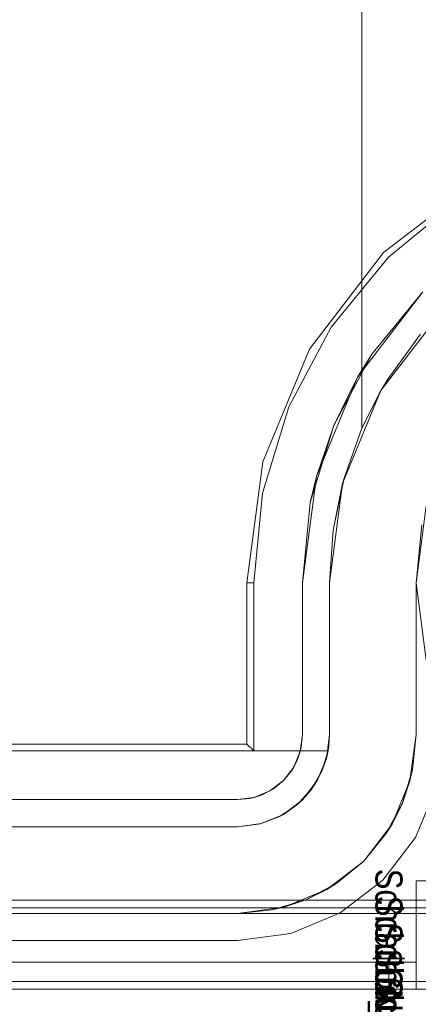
# Model space of a CAD drawing. Extents: x -420 to 300, y 62 to 1112.
# Tile 169 of 227: x -59.147 to -59, y 386.58 to 386.943. Entities that reach past the tile are written whole.
import ezdxf

# ---------------------------------------------------------------- set-up
doc = ezdxf.new("R2010")
doc.units = 0
doc.layers.get('0').update_dxf_attribs({"lineweight": 13})
doc.layers.add('AM_6', color=2, linetype='Continuous', lineweight=35, true_color=0xffff00)
doc.styles.get("Standard").update_dxf_attribs({"font": 'ARIALN.TTF'})

# ---------------------------------------------------------------- blocks, each defined once
blk = doc.blocks.new('Blockreferenz-A06CPV5FL0', base_point=(-61.34085, 386.58521))
at = {"color": 251, "linetype": 'ByBlock', "lineweight": -2, "ltscale": 0.13, "true_color": 0x636363}
for p, q in [((-58.97712, 386.88462), (-59.01285, 386.8572)), ((-58.9853, 386.87656), (-59.01106, 386.85541)), ((-59.01285, 386.8572), (-59.04027, 386.82147)), ((-59.01106, 386.85541), (-59.03221, 386.82965)), ((-59.02249, 386.81121), (-58.99834, 386.84269)), ((-58.99834, 386.84269), (-59.01724, 386.81965)), ((-59.03221, 386.82965), (-59.04792, 386.80026)), ((-59.04027, 386.82147), (-59.05751, 386.77986)), ((-59.03129, 386.79337), (-59.01724, 386.81965)), ((-59.01724, 386.81965), (-59.02249, 386.81121)), ((-59.03768, 386.77455), (-59.02249, 386.81121)), ((-59.02249, 386.81121), (-59.03129, 386.79337)), ((-59.04792, 386.80026), (-59.05759, 386.76837)), ((-59.03994, 386.76486), (-59.03129, 386.79337)), ((-59.03129, 386.79337), (-59.03768, 386.77455)), ((-59.05751, 386.77986), (-59.06339, 386.73521)), ((-59.04286, 386.73521), (-59.03768, 386.77455)), ((-59.03768, 386.77455), (-59.03994, 386.76486)), ((-59.05759, 386.76837), (-59.06086, 386.73521)), ((-59.03994, 386.76486), (-59.04286, 386.73521)), ((-58.99711, 386.76368), (-59.00086, 386.73521)), ((-59.06339, 386.73521), (-59.06339, 386.67574)), ((-59.06339, 386.73521), (-59.06086, 386.73521)), ((-59.06086, 386.73521), (-59.06086, 386.67321)), ((-59.04286, 386.73521), (-59.04286, 386.67921)), ((-59.04286, 386.67921), (-59.04286, 386.73521)), ((-59.04286, 386.73521), (-59.04286, 386.73521)), ((-59.00086, 386.73521), (-58.99711, 386.70674)), ((-59.04286, 386.67921), (-59.04367, 386.673)), ((-59.04332, 386.67452), (-59.04286, 386.67921)), ((-59.04286, 386.67921), (-59.04332, 386.67452)), ((-59.04286, 386.67921), (-59.04286, 386.67921)), ((-59.06339, 386.67574), (-61.01832, 386.67574)), ((-59.06339, 386.67574), (-59.06086, 386.67321)), ((-59.04332, 386.67452), (-59.04468, 386.67002)), ((-59.04367, 386.673), (-59.04332, 386.67452)), ((-59.06086, 386.67321), (-61.02086, 386.67321)), ((-59.04367, 386.673), (-59.04607, 386.66721)), ((-59.04468, 386.67002), (-59.04367, 386.673)), ((-59.04607, 386.66721), (-59.04989, 386.66224)), ((-59.04468, 386.67002), (-59.0469, 386.66587)), ((-59.0469, 386.66587), (-59.04607, 386.66721)), ((-59.04607, 386.66721), (-59.04468, 386.67002)), ((-59.04989, 386.66224), (-59.0469, 386.66587)), ((-59.0469, 386.66587), (-59.04989, 386.66224)), ((-59.04989, 386.66224), (-59.05486, 386.65842)), ((-59.05352, 386.65925), (-59.04989, 386.66224)), ((-59.04989, 386.66224), (-59.05352, 386.65925)), ((-59.05767, 386.65703), (-59.06217, 386.65567)), ((-59.05486, 386.65842), (-59.06064, 386.65602)), ((-59.06064, 386.65602), (-59.05767, 386.65703)), ((-59.05352, 386.65925), (-59.05767, 386.65703)), ((-59.05767, 386.65703), (-59.05486, 386.65842)), ((-59.05486, 386.65842), (-59.05352, 386.65925)), ((-59.00104, 386.64121), (-58.99345, 386.65954)), ((-58.99345, 386.65954), (-59.00104, 386.64121)), ((-59.06686, 386.65521), (-61.01486, 386.65521)), ((-61.01486, 386.65521), (-59.06686, 386.65521)), ((-59.06064, 386.65602), (-59.06686, 386.65521)), ((-59.06686, 386.65521), (-59.06217, 386.65567)), ((-59.06217, 386.65567), (-59.06686, 386.65521)), ((-59.06686, 386.65521), (-59.06686, 386.65521)), ((-59.06217, 386.65567), (-59.06064, 386.65602)), ((-59.01312, 386.62547), (-59.00104, 386.64121)), ((-59.00104, 386.64121), (-59.01312, 386.62547)), ((-59.02886, 386.61339), (-59.01312, 386.62547)), ((-59.01312, 386.62547), (-59.02886, 386.61339)), ((-58.89086, 386.61809), (-61.19086, 386.61809)), ((-59.04719, 386.6058), (-59.02886, 386.61339)), ((-59.02886, 386.61339), (-59.04719, 386.6058)), ((-59.06686, 386.60321), (-59.04719, 386.6058)), ((-59.04719, 386.6058), (-59.06686, 386.60321)), ((-61.01486, 386.60321), (-59.06686, 386.60321)), ((-59.06686, 386.60321), (-61.01486, 386.60321)), ((-59.06686, 386.60321), (-59.06686, 386.60321)), ((-58.89086, 386.58809), (-61.19086, 386.58809)), ((-61.19086, 386.58521), (-58.89086, 386.58521))]:
    blk.add_line(p, q, dxfattribs=at)
blk = doc.blocks.new('Blockreferenz-A06CPV5NL0', base_point=(-61.34085, 386.58521))
at = {"color": 9, "linetype": 'ByBlock', "lineweight": -2, "ltscale": 0.13, "true_color": 0xc1c9c4}
for p, q in [((-59.02086, 386.79234), (-59.02086, 387.00521)), ((-59.02086, 387.00521), (-59.02086, 386.81047)), ((-59.01383, 386.80621), (-58.99126, 386.83562)), ((-58.99917, 386.82704), (-59.01127, 386.81047)), ((-59.02086, 386.81047), (-59.02086, 386.79234)), ((-59.01127, 386.81047), (-59.01374, 386.80636)), ((-59.02802, 386.77196), (-59.01383, 386.80621)), ((-59.02086, 386.79234), (-59.01374, 386.80636)), ((-59.01383, 386.80621), (-59.02086, 386.79234)), ((-59.01374, 386.80636), (-59.01383, 386.80621)), ((-59.02748, 386.77391), (-59.02086, 386.79234)), ((-59.02086, 386.79234), (-59.02748, 386.77391)), ((-59.02086, 386.79234), (-59.02086, 386.79234)), ((-59.03151, 386.75474), (-59.02748, 386.77391)), ((-59.02748, 386.77391), (-59.02802, 386.77196)), ((-59.03286, 386.73521), (-59.02802, 386.77196)), ((-59.02802, 386.77196), (-59.03151, 386.75474)), ((-59.00086, 386.73521), (-58.99711, 386.76368)), ((-59.03286, 386.73521), (-59.03151, 386.75474)), ((-59.03151, 386.75474), (-59.03286, 386.73521)), ((-58.99874, 386.75667), (-59.00086, 386.73521)), ((-59.03286, 386.67921), (-59.03286, 386.73521)), ((-59.03286, 386.73521), (-59.03286, 386.67921)), ((-59.03286, 386.73521), (-59.03286, 386.73521)), ((-59.00086, 386.67921), (-59.00086, 386.73521)), ((-59.00086, 386.73521), (-59.00086, 386.71531)), ((-59.00086, 386.73521), (-59.00086, 386.73521)), ((-59.00086, 386.71531), (-59.00086, 386.69617)), ((-59.00086, 386.69617), (-59.00086, 386.67921)), ((-59.03286, 386.67921), (-59.03401, 386.67041)), ((-59.03292, 386.6772), (-59.03286, 386.67921)), ((-59.03286, 386.67921), (-59.03286, 386.67921)), ((-59.0031, 386.66212), (-59.00086, 386.67921)), ((-59.00212, 386.66633), (-59.00086, 386.67921)), ((-59.00086, 386.67921), (-59.00212, 386.66633)), ((-59.00086, 386.67921), (-59.00086, 386.67921)), ((-59.03339, 386.67321), (-59.03309, 386.6752)), ((-59.03309, 386.6752), (-59.03292, 386.6772)), ((-59.77586, 386.67321), (-59.03365, 386.67321)), ((-59.03339, 386.67321), (-59.77586, 386.67321)), ((-59.03567, 386.66567), (-59.03339, 386.67321)), ((-59.03384, 386.6717), (-59.03483, 386.66843)), ((-59.03401, 386.67041), (-59.03339, 386.67321)), ((-59.03339, 386.67321), (-59.03384, 386.6717)), ((-59.03365, 386.67321), (-59.03339, 386.67321)), ((-59.03339, 386.67321), (-59.03339, 386.67321)), ((-59.03401, 386.67041), (-59.03741, 386.66221)), ((-59.03567, 386.66567), (-59.03401, 386.67041)), ((-59.03483, 386.66843), (-59.03567, 386.66567)), ((-59.03675, 386.6638), (-59.0385, 386.66079)), ((-59.03741, 386.66221), (-59.03567, 386.66567)), ((-59.03567, 386.66567), (-59.03675, 386.6638)), ((-59.00212, 386.66633), (-59.00588, 386.65395)), ((-59.0031, 386.66212), (-59.00212, 386.66633)), ((-59.03741, 386.66221), (-59.04281, 386.65517)), ((-59.03962, 386.65885), (-59.03741, 386.66221)), ((-59.0385, 386.66079), (-59.03962, 386.65885)), ((-59.0097, 386.64621), (-59.0031, 386.66212)), ((-59.00588, 386.65395), (-59.0031, 386.66212)), ((-59.04154, 386.65683), (-59.0439, 386.65433)), ((-59.04281, 386.65517), (-59.03962, 386.65885)), ((-59.03962, 386.65885), (-59.04154, 386.65683)), ((-59.04281, 386.65517), (-59.04986, 386.64976)), ((-59.04986, 386.64976), (-59.04504, 386.65313)), ((-59.04504, 386.65313), (-59.04799, 386.65119)), ((-59.04504, 386.65313), (-59.04281, 386.65517)), ((-59.0439, 386.65433), (-59.04504, 386.65313)), ((-59.00588, 386.65395), (-59.01198, 386.64254)), ((-59.0097, 386.64621), (-59.00588, 386.65395)), ((-59.04986, 386.64976), (-59.05806, 386.64637)), ((-59.05163, 386.64881), (-59.04986, 386.64976)), ((-59.05072, 386.64941), (-59.05163, 386.64881)), ((-59.04799, 386.65119), (-59.05072, 386.64941)), ((-59.05806, 386.64637), (-59.06686, 386.64521)), ((-59.06686, 386.64521), (-59.05903, 386.64612)), ((-59.05903, 386.64612), (-59.05806, 386.64637)), ((-59.05852, 386.6463), (-59.05903, 386.64612)), ((-59.05594, 386.64724), (-59.05852, 386.6463)), ((-59.05806, 386.64637), (-59.05163, 386.64881)), ((-59.05163, 386.64881), (-59.05594, 386.64724)), ((-59.02019, 386.63254), (-59.0097, 386.64621)), ((-59.01198, 386.64254), (-59.0097, 386.64621)), ((-59.06686, 386.64521), (-61.01486, 386.64521)), ((-59.77586, 386.64521), (-59.06686, 386.64521)), ((-59.06686, 386.64521), (-59.06686, 386.64521)), ((-59.02019, 386.63254), (-59.01198, 386.64254)), ((-59.01198, 386.64254), (-59.02019, 386.63254)), ((-59.03386, 386.62205), (-59.02019, 386.63254)), ((-59.03019, 386.62433), (-59.02019, 386.63254)), ((-59.02019, 386.63254), (-59.03019, 386.62433)), ((-59.03019, 386.62433), (-59.0416, 386.61823)), ((-59.03386, 386.62205), (-59.03019, 386.62433)), ((-59.00086, 386.62521), (-59.00086, 386.59521)), ((-58.99309, 386.62521), (-59.00086, 386.62521)), ((-59.00086, 386.62521), (-59.00086, 386.62521)), ((-59.00086, 386.62521), (-59.00086, 386.59521)), ((-59.00086, 386.62521), (-58.99309, 386.62521)), ((-59.04977, 386.61546), (-59.03386, 386.62205)), ((-59.0416, 386.61823), (-59.03386, 386.62205)), ((-59.0416, 386.61823), (-59.05398, 386.61447)), ((-59.04977, 386.61546), (-59.0416, 386.61823)), ((-58.89086, 386.61321), (-61.19086, 386.61321)), ((-61.01486, 386.61321), (-59.06686, 386.61321)), ((-58.89086, 386.61521), (-59.74086, 386.61521)), ((-59.06686, 386.61321), (-59.04977, 386.61546)), ((-59.06686, 386.61321), (-59.05398, 386.61447)), ((-59.05398, 386.61447), (-59.06686, 386.61321)), ((-59.06686, 386.61321), (-58.89086, 386.61321)), ((-59.06686, 386.61321), (-59.06686, 386.61321)), ((-59.05398, 386.61447), (-59.04977, 386.61546)), ((-59.01086, 386.59521), (-61.07086, 386.59521)), ((-59.01086, 386.59521), (-61.07086, 386.59521)), ((-59.00086, 386.59521), (-60.04086, 386.59521)), ((-59.00086, 386.59521), (-60.04086, 386.59521)), ((-59.01086, 386.59521), (-59.01086, 386.59021)), ((-59.0089, 386.59521), (-59.01086, 386.59521)), ((-59.0089, 386.59521), (-59.01086, 386.59521)), ((-59.01086, 386.59521), (-59.01086, 386.59021)), ((-59.00703, 386.59521), (-59.0089, 386.59521)), ((-59.00703, 386.59521), (-59.0089, 386.59521)), ((-59.0053, 386.59521), (-59.00703, 386.59521)), ((-59.0053, 386.59521), (-59.00703, 386.59521)), ((-59.00378, 386.59521), (-59.0053, 386.59521)), ((-59.00378, 386.59521), (-59.0053, 386.59521)), ((-59.00254, 386.59521), (-59.00378, 386.59521)), ((-59.00254, 386.59521), (-59.00378, 386.59521)), ((-59.00162, 386.59521), (-59.00254, 386.59521)), ((-59.00162, 386.59521), (-59.00254, 386.59521)), ((-59.00105, 386.59521), (-59.00162, 386.59521)), ((-59.00105, 386.59521), (-59.00162, 386.59521)), ((-59.00086, 386.59521), (-59.00105, 386.59521)), ((-59.00086, 386.59521), (-59.00105, 386.59521)), ((-59.00086, 386.59021), (-59.00086, 386.59521)), ((-59.00086, 386.58521), (-59.00086, 386.59521)), ((-59.00086, 386.59521), (-59.00086, 386.59521)), ((-59.00086, 386.59521), (-59.00086, 386.59521)), ((-59.00086, 386.59521), (-59.00086, 386.59521)), ((-59.00086, 386.59521), (-59.00086, 386.59521)), ((-59.00086, 386.59521), (-59.00086, 386.59521)), ((-59.00086, 386.59521), (-59.00086, 386.59521)), ((-59.00086, 386.59521), (-59.00086, 386.59021)), ((-59.00086, 386.58521), (-59.00086, 386.59521)), ((-59.01086, 386.59021), (-59.01086, 386.58521)), ((-59.01086, 386.59021), (-59.01086, 386.58521)), ((-59.00086, 386.58521), (-59.00086, 386.59021)), ((-59.00086, 386.59021), (-59.00086, 386.58521)), ((-61.19086, 386.58521), (-58.89086, 386.58521)), ((-61.19086, 386.58521), (-58.89086, 386.58521)), ((-61.07086, 386.58521), (-59.01086, 386.58521)), ((-59.01086, 386.58521), (-61.07086, 386.58521)), ((-60.04086, 386.58521), (-59.00086, 386.58521)), ((-59.00086, 386.58521), (-60.04086, 386.58521)), ((-59.01086, 386.58521), (-59.00827, 386.58521)), ((-59.00827, 386.58521), (-59.01086, 386.58521)), ((-59.00827, 386.58521), (-59.00586, 386.58521)), ((-59.00586, 386.58521), (-59.00827, 386.58521)), ((-59.00586, 386.58521), (-59.00378, 386.58521)), ((-59.00378, 386.58521), (-59.00586, 386.58521)), ((-59.00378, 386.58521), (-59.0022, 386.58521)), ((-59.0022, 386.58521), (-59.00378, 386.58521)), ((-59.0022, 386.58521), (-59.0012, 386.58521)), ((-59.0012, 386.58521), (-59.0022, 386.58521)), ((-59.0012, 386.58521), (-59.00086, 386.58521)), ((-59.00086, 386.58521), (-59.0012, 386.58521)), ((-59.00086, 386.58521), (-58.99309, 386.58521)), ((-59.00086, 386.58521), (-59.00086, 386.58521)), ((-58.99309, 386.58521), (-59.00086, 386.58521))]:
    blk.add_line(p, q, dxfattribs=at)
blk = doc.blocks.new('Blockreferenz-A06CPV5XL0', base_point=(-59.00586, 386.42279))
at = {"layer": 'AM_6', "char_height": 0.01, "attachment_point": 1, "rotation": 270}
for s, insert in [('{\\fArial Narrow;Schraube_TK34mm-schwarz}', (-59.00586, 386.62969)), ('{\\fArial Narrow;Schraube_TK34mm-schwarz}', (-59.00586, 386.61969)), ('{\\fArial Narrow;Schraube_TK34mm-schwarz}', (-59.00586, 386.60969)), ('{\\fArial Narrow;$CNSORDERNO.}', (-59.00586, 386.59979)), ('{\\fArial Narrow;Schraube_TK34mm-schwarz}', (-59.00586, 386.58969))]:
    blk.add_mtext(s, dxfattribs=dict(at, insert=insert))

msp = doc.modelspace()

# ---------------------------------------------------------------- block references
at = {"ltscale": 0.13}
for name, p in [('Blockreferenz-A06CPV5FL0', (-61.34085, 386.58521)), ('Blockreferenz-A06CPV5NL0', (-61.34085, 386.58521)), ('Blockreferenz-A06CPV5XL0', (-59.00586, 386.42279))]:
    msp.add_blockref(name, p, dxfattribs=at)

doc.saveas('drawing.dxf')
